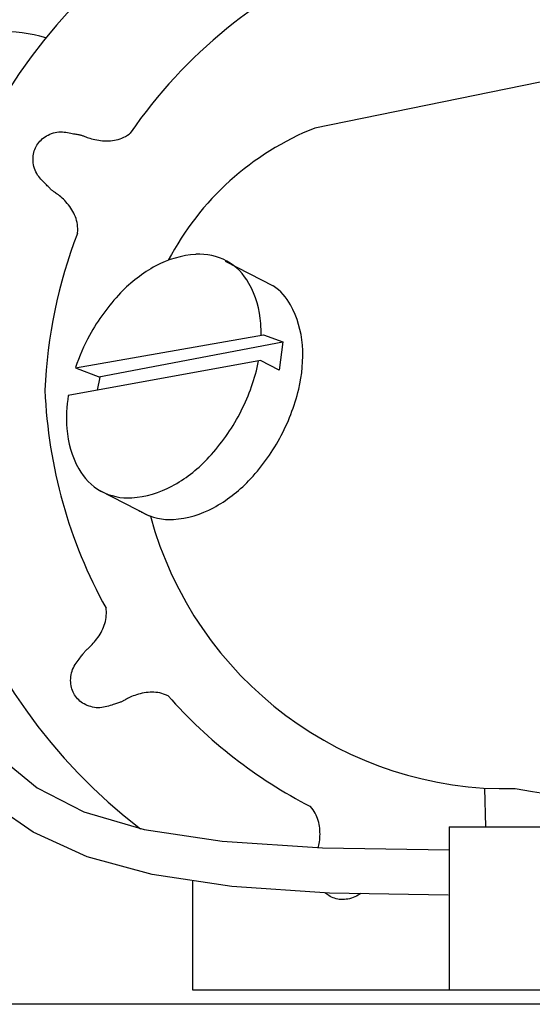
# Model space of a CAD drawing. Extents: x 0.9 to 11.8, y 2 to 8.4.
# Tile 4 of 15: x 4.487 to 4.832, y 2.839 to 3.501. Entities that reach past the tile are written whole.
import ezdxf

# ---------------------------------------------------------------- set-up
doc = ezdxf.new("R2010")
doc.units = 0
doc.header["$MEASUREMENT"] = 0
doc.linetypes.add('solid', pattern=[0])
doc.layers.add('lines & arcs', color=1, linetype='solid')

msp = doc.modelspace()

# ---------------------------------------------------------------- linework, layer by layer
at = {"layer": 'lines & arcs', "color": 5, "linetype": 'solid'}
for p, q in [((4.92044, 3.47602), (4.68527, 3.42819)), ((4.50363, 3.42229), (4.50465, 3.42292)), ((4.50465, 3.42292), (4.50573, 3.4235)), ((4.50573, 3.4235), (4.50685, 3.42402)), ((4.50685, 3.42402), (4.50801, 3.42448)), ((4.50801, 3.42448), (4.5092, 3.42487)), ((4.5092, 3.42487), (4.51041, 3.42518)), ((4.51041, 3.42518), (4.51163, 3.42542)), ((4.51163, 3.42542), (4.51287, 3.42556)), ((4.51287, 3.42556), (4.5141, 3.42561)), ((4.5141, 3.42561), (4.51532, 3.42558)), ((4.51532, 3.42558), (4.51652, 3.42548)), ((4.51652, 3.42548), (4.5177, 3.42534)), ((4.5177, 3.42534), (4.51883, 3.42516)), ((4.51883, 3.42516), (4.51992, 3.42496)), ((4.51992, 3.42496), (4.52096, 3.42475)), ((4.52096, 3.42475), (4.52193, 3.42456)), ((4.52193, 3.42456), (4.52283, 3.42439)), ((4.52283, 3.42439), (4.52365, 3.42425)), ((4.52365, 3.42425), (4.52441, 3.42412)), ((4.52441, 3.42412), (4.5251, 3.42401)), ((4.5251, 3.42401), (4.52574, 3.4239)), ((4.52574, 3.4239), (4.52632, 3.4238)), ((4.52632, 3.4238), (4.52684, 3.4237)), ((4.52684, 3.4237), (4.52731, 3.42359)), ((4.52731, 3.42359), (4.52774, 3.42347)), ((4.52774, 3.42347), (4.52814, 3.42335)), ((4.52814, 3.42335), (4.52854, 3.4232)), ((4.52854, 3.4232), (4.52895, 3.42305)), ((4.52895, 3.42305), (4.5294, 3.42287)), ((4.5294, 3.42287), (4.5299, 3.42267)), ((4.5299, 3.42267), (4.53048, 3.42244)), ((4.53048, 3.42244), (4.53115, 3.42219)), ((4.55662, 3.42197), (4.55784, 3.42261)), ((4.55784, 3.42261), (4.55904, 3.42333)), ((4.55904, 3.42333), (4.56023, 3.42414)), ((4.56023, 3.42414), (4.56098, 3.42471)), ((4.49712, 3.41481), (4.4976, 3.41579)), ((4.4976, 3.41579), (4.49814, 3.41673)), ((4.49814, 3.41673), (4.49874, 3.41763)), ((4.49874, 3.41763), (4.4994, 3.41851)), ((4.4994, 3.41851), (4.50013, 3.41934)), ((4.50013, 3.41934), (4.50091, 3.42014)), ((4.50091, 3.42014), (4.50176, 3.4209)), ((4.50176, 3.4209), (4.50266, 3.42161)), ((4.50266, 3.42161), (4.50363, 3.42229)), ((4.53115, 3.42219), (4.53194, 3.42191)), ((4.53194, 3.42191), (4.53283, 3.42161)), ((4.53283, 3.42161), (4.53381, 3.4213)), ((4.53381, 3.4213), (4.53488, 3.421)), ((4.53488, 3.421), (4.53602, 3.42069)), ((4.53602, 3.42069), (4.53721, 3.42041)), ((4.53721, 3.42041), (4.53845, 3.42015)), ((4.53845, 3.42015), (4.53972, 3.41993)), ((4.53972, 3.41993), (4.54102, 3.41975)), ((4.54102, 3.41975), (4.54233, 3.41962)), ((4.54233, 3.41962), (4.54366, 3.41954)), ((4.54366, 3.41954), (4.54499, 3.41952)), ((4.54499, 3.41952), (4.54633, 3.41954)), ((4.54633, 3.41954), (4.54766, 3.41962)), ((4.54766, 3.41962), (4.54899, 3.41976)), ((4.54899, 3.41976), (4.5503, 3.41996)), ((4.5503, 3.41996), (4.55159, 3.42022)), ((4.55159, 3.42022), (4.55287, 3.42055)), ((4.55287, 3.42055), (4.55414, 3.42095)), ((4.55414, 3.42095), (4.55539, 3.42142)), ((4.55539, 3.42142), (4.55662, 3.42197)), ((4.49558, 3.40833), (4.49567, 3.40948)), ((4.49567, 3.40948), (4.49583, 3.41061)), ((4.49583, 3.41061), (4.49606, 3.4117)), ((4.49606, 3.4117), (4.49635, 3.41277)), ((4.49635, 3.41277), (4.4967, 3.4138)), ((4.4967, 3.4138), (4.49712, 3.41481)), ((4.49556, 3.40715), (4.49558, 3.40833)), ((4.49561, 3.40595), (4.49556, 3.40715)), ((4.49573, 3.40473), (4.49561, 3.40595)), ((4.49592, 3.40351), (4.49573, 3.40473)), ((4.49618, 3.40229), (4.49592, 3.40351)), ((4.49652, 3.40109), (4.49618, 3.40229)), ((4.49694, 3.39991), (4.49652, 3.40109)), ((4.49743, 3.39876), (4.49694, 3.39991)), ((4.498, 3.39766), (4.49743, 3.39876)), ((4.49864, 3.39661), (4.498, 3.39766)), ((4.49935, 3.39561), (4.49864, 3.39661)), ((4.5001, 3.39467), (4.49935, 3.39561)), ((4.50088, 3.39378), (4.5001, 3.39467)), ((4.50166, 3.39293), (4.50088, 3.39378)), ((4.50244, 3.39214), (4.50166, 3.39293)), ((4.50318, 3.39139), (4.50244, 3.39214)), ((4.50388, 3.3907), (4.50318, 3.39139)), ((4.50452, 3.39004), (4.50388, 3.3907)), ((4.5051, 3.38944), (4.50452, 3.39004)), ((4.50563, 3.38888), (4.5051, 3.38944)), ((4.50612, 3.38836), (4.50563, 3.38888)), ((4.50657, 3.38789), (4.50612, 3.38836)), ((4.50698, 3.38747), (4.50657, 3.38789)), ((4.50737, 3.38708), (4.50698, 3.38747)), ((4.50774, 3.38674), (4.50737, 3.38708)), ((4.50809, 3.38645), (4.50774, 3.38674)), ((4.50844, 3.38617), (4.50809, 3.38645)), ((4.5088, 3.38591), (4.50844, 3.38617)), ((4.50919, 3.38565), (4.5088, 3.38591)), ((4.50961, 3.38537), (4.50919, 3.38565)), ((4.51007, 3.38506), (4.50961, 3.38537)), ((4.51059, 3.3847), (4.51007, 3.38506)), ((4.51118, 3.38428), (4.51059, 3.3847)), ((4.51185, 3.38379), (4.51118, 3.38428)), ((4.51258, 3.38322), (4.51185, 3.38379)), ((4.51337, 3.38259), (4.51258, 3.38322)), ((4.51421, 3.38189), (4.51337, 3.38259)), ((4.51507, 3.38113), (4.51421, 3.38189)), ((4.51595, 3.38031), (4.51507, 3.38113)), ((4.51683, 3.37944), (4.51595, 3.38031)), ((4.51771, 3.37851), (4.51683, 3.37944)), ((4.51856, 3.37755), (4.51771, 3.37851)), ((4.51939, 3.37653), (4.51856, 3.37755)), ((4.52019, 3.37548), (4.51939, 3.37653)), ((4.52095, 3.37439), (4.52019, 3.37548)), ((4.52167, 3.37327), (4.52095, 3.37439)), ((4.52235, 3.37212), (4.52167, 3.37327)), ((4.52297, 3.37095), (4.52235, 3.37212)), ((4.52354, 3.36974), (4.52297, 3.37095)), ((4.52405, 3.36852), (4.52354, 3.36974)), ((4.52449, 3.36728), (4.52405, 3.36852)), ((4.52486, 3.36601), (4.52449, 3.36728)), ((4.52516, 3.36471), (4.52486, 3.36601)), ((4.52539, 3.36338), (4.52516, 3.36471)), ((4.52555, 3.36201), (4.52539, 3.36338)), ((4.52547, 3.35726), (4.52551, 3.35769)), ((4.52551, 3.35769), (4.52561, 3.35917)), ((4.52562, 3.36061), (4.52555, 3.36201)), ((4.52561, 3.35917), (4.52562, 3.36061)), ((4.62481, 3.33873), (4.65725, 3.32216)), ((4.52405, 3.26709), (4.65057, 3.2892)), ((4.53984, 3.26101), (4.66359, 3.28436)), ((4.65057, 3.2892), (4.66374, 3.28445)), ((4.66374, 3.28445), (4.66111, 3.26548)), ((4.64859, 3.27181), (4.51928, 3.24846)), ((4.66111, 3.26548), (4.64859, 3.27181)), ((4.52407, 3.26706), (4.54054, 3.26074)), ((4.54054, 3.26074), (4.53871, 3.25197)), ((4.54056, 3.18451), (4.57375, 3.16756)), ((4.54478, 3.10453), (4.54465, 3.10546)), ((4.54452, 3.09777), (4.54472, 3.09908)), ((4.54472, 3.09908), (4.54486, 3.10041)), ((4.54489, 3.10313), (4.54478, 3.10453)), ((4.54486, 3.10041), (4.54491, 3.10176)), ((4.54491, 3.10176), (4.54489, 3.10313)), ((4.54193, 3.09026), (4.5425, 3.09146)), ((4.5425, 3.09146), (4.54302, 3.09269)), ((4.54302, 3.09269), (4.54349, 3.09394)), ((4.54349, 3.09394), (4.5439, 3.0952)), ((4.5439, 3.0952), (4.54424, 3.09648)), ((4.54424, 3.09648), (4.54452, 3.09777)), ((4.53844, 3.08468), (4.53921, 3.08572)), ((4.53921, 3.08572), (4.53994, 3.08681)), ((4.53994, 3.08681), (4.54065, 3.08792)), ((4.54065, 3.08792), (4.54131, 3.08907)), ((4.54131, 3.08907), (4.54193, 3.09026)), ((4.53198, 3.07779), (4.53238, 3.07815)), ((4.53238, 3.07815), (4.53284, 3.07857)), ((4.53284, 3.07857), (4.53337, 3.07906)), ((4.53337, 3.07906), (4.53397, 3.07964)), ((4.53397, 3.07964), (4.53463, 3.0803)), ((4.53463, 3.0803), (4.53535, 3.08105)), ((4.53535, 3.08105), (4.5361, 3.08186)), ((4.5361, 3.08186), (4.53687, 3.08275)), ((4.53687, 3.08275), (4.53766, 3.08369)), ((4.53766, 3.08369), (4.53844, 3.08468)), ((4.52653, 3.07108), (4.52713, 3.07186)), ((4.52713, 3.07186), (4.52768, 3.07259)), ((4.52768, 3.07259), (4.52818, 3.07326)), ((4.52818, 3.07326), (4.52863, 3.07389)), ((4.52863, 3.07389), (4.52904, 3.07446)), ((4.52904, 3.07446), (4.52942, 3.07498)), ((4.52942, 3.07498), (4.52977, 3.07545)), ((4.52977, 3.07545), (4.53009, 3.07587)), ((4.53009, 3.07587), (4.5304, 3.07625)), ((4.5304, 3.07625), (4.53069, 3.07658)), ((4.53069, 3.07658), (4.53099, 3.07688)), ((4.53099, 3.07688), (4.53129, 3.07717)), ((4.53129, 3.07717), (4.53162, 3.07747)), ((4.53162, 3.07747), (4.53198, 3.07779)), ((4.5222, 3.06419), (4.52271, 3.06532)), ((4.52271, 3.06532), (4.52328, 3.06639)), ((4.52328, 3.06639), (4.5239, 3.06743)), ((4.5239, 3.06743), (4.52455, 3.06841)), ((4.52455, 3.06841), (4.52522, 3.06935)), ((4.52522, 3.06935), (4.52589, 3.07024)), ((4.52589, 3.07024), (4.52653, 3.07108)), ((4.5209, 3.05812), (4.521, 3.05936)), ((4.521, 3.05936), (4.52118, 3.0606)), ((4.52118, 3.0606), (4.52144, 3.06182)), ((4.52144, 3.06182), (4.52178, 3.06302)), ((4.52178, 3.06302), (4.5222, 3.06419)), ((4.52086, 3.05688), (4.5209, 3.05812)), ((4.5209, 3.05566), (4.52086, 3.05688)), ((4.52101, 3.05446), (4.5209, 3.05566)), ((4.52119, 3.0533), (4.52101, 3.05446)), ((4.52142, 3.05217), (4.52119, 3.0533)), ((4.52172, 3.05107), (4.52142, 3.05217)), ((4.52209, 3.05002), (4.52172, 3.05107)), ((4.52252, 3.049), (4.52209, 3.05002)), ((4.523, 3.04801), (4.52252, 3.049)), ((4.52354, 3.04707), (4.523, 3.04801)), ((4.52414, 3.04617), (4.52354, 3.04707)), ((4.5248, 3.0453), (4.52414, 3.04617)), ((4.52552, 3.04448), (4.5248, 3.0453)), ((4.55997, 3.04507), (4.55914, 3.04466)), ((4.5609, 3.04549), (4.55997, 3.04507)), ((4.56189, 3.04593), (4.5609, 3.04549)), ((4.56296, 3.04636), (4.56189, 3.04593)), ((4.56408, 3.04678), (4.56296, 3.04636)), ((4.56526, 3.04719), (4.56408, 3.04678)), ((4.56647, 3.04756), (4.56526, 3.04719)), ((4.56772, 3.04789), (4.56647, 3.04756)), ((4.569, 3.04819), (4.56772, 3.04789)), ((4.57029, 3.04843), (4.569, 3.04819)), ((4.57161, 3.04863), (4.57029, 3.04843)), ((4.57293, 3.04878), (4.57161, 3.04863)), ((4.57426, 3.04887), (4.57293, 3.04878)), ((4.57559, 3.0489), (4.57426, 3.04887)), ((4.57692, 3.04887), (4.57559, 3.0489)), ((4.57824, 3.04878), (4.57692, 3.04887)), ((4.57955, 3.04862), (4.57824, 3.04878)), ((4.58086, 3.04839), (4.57955, 3.04862)), ((4.58216, 3.04808), (4.58086, 3.04839)), ((4.58345, 3.04769), (4.58216, 3.04808)), ((4.58474, 3.04722), (4.58345, 3.04769)), ((4.58637, 3.04651), (4.58474, 3.04722)), ((4.52629, 3.0437), (4.52552, 3.04448)), ((4.52711, 3.04297), (4.52629, 3.0437)), ((4.52799, 3.04228), (4.52711, 3.04297)), ((4.52893, 3.04164), (4.52799, 3.04228)), ((4.52992, 3.04104), (4.52893, 3.04164)), ((4.53097, 3.0405), (4.52992, 3.04104)), ((4.53206, 3.04), (4.53097, 3.0405)), ((4.53321, 3.03957), (4.53206, 3.04)), ((4.53439, 3.0392), (4.53321, 3.03957)), ((4.53559, 3.03889), (4.53439, 3.0392)), ((4.53682, 3.03866), (4.53559, 3.03889)), ((4.53806, 3.0385), (4.53682, 3.03866)), ((4.53931, 3.03843), (4.53806, 3.0385)), ((4.54055, 3.03845), (4.53931, 3.03843)), ((4.54178, 3.03856), (4.54055, 3.03845)), ((4.54298, 3.03875), (4.54178, 3.03856)), ((4.54416, 3.039), (4.54298, 3.03875)), ((4.54531, 3.0393), (4.54416, 3.039)), ((4.54641, 3.03962), (4.54531, 3.0393)), ((4.54747, 3.03996), (4.54641, 3.03962)), ((4.54847, 3.04029), (4.54747, 3.03996)), ((4.54941, 3.04061), (4.54847, 3.04029)), ((4.55028, 3.04089), (4.54941, 3.04061)), ((4.55108, 3.04114), (4.55028, 3.04089)), ((4.55181, 3.04137), (4.55108, 3.04114)), ((4.55249, 3.04157), (4.55181, 3.04137)), ((4.55311, 3.04176), (4.55249, 3.04157)), ((4.55368, 3.04195), (4.55311, 3.04176)), ((4.55419, 3.04212), (4.55368, 3.04195)), ((4.55466, 3.0423), (4.55419, 3.04212)), ((4.55509, 3.04248), (4.55466, 3.0423)), ((4.55549, 3.04268), (4.55509, 3.04248)), ((4.55588, 3.04289), (4.55549, 3.04268)), ((4.55629, 3.04311), (4.55588, 3.04289)), ((4.55673, 3.04336), (4.55629, 3.04311)), ((4.55721, 3.04364), (4.55673, 3.04336)), ((4.55776, 3.04395), (4.55721, 3.04364)), ((4.5584, 3.04429), (4.55776, 3.04395)), ((4.55914, 3.04466), (4.5584, 3.04429)), ((4.473, 3.00529), (4.49836, 2.98454)), ((4.49836, 2.98454), (4.52982, 2.96848)), ((4.80023, 2.95839), (4.79966, 2.98444)), ((4.49554, 2.95474), (4.46447, 2.97626)), ((4.68218, 2.97206), (4.68205, 2.9722)), ((4.52982, 2.96848), (4.57032, 2.9567)), ((4.68312, 2.97096), (4.68218, 2.97206)), ((4.68398, 2.96984), (4.68312, 2.97096)), ((4.68474, 2.9687), (4.68398, 2.96984)), ((4.68543, 2.96754), (4.68474, 2.9687)), ((4.68603, 2.96635), (4.68543, 2.96754)), ((4.68657, 2.96514), (4.68603, 2.96635)), ((4.68704, 2.96391), (4.68657, 2.96514)), ((4.68744, 2.96265), (4.68704, 2.96391)), ((4.68778, 2.96136), (4.68744, 2.96265)), ((4.68807, 2.96006), (4.68778, 2.96136)), ((4.6883, 2.95875), (4.68807, 2.96006)), ((4.5319, 2.93823), (4.49554, 2.95474)), ((4.57032, 2.9567), (4.62282, 2.94881)), ((4.68847, 2.95742), (4.6883, 2.95875)), ((4.68859, 2.95609), (4.68847, 2.95742)), ((4.68865, 2.95477), (4.68859, 2.95609)), ((4.68864, 2.95214), (4.68867, 2.95345)), ((4.68867, 2.95345), (4.68865, 2.95477)), ((4.77563, 2.95839), (4.99043, 2.95839)), ((4.77563, 2.95839), (4.77563, 2.8489)), ((4.62282, 2.94881), (4.69027, 2.94437)), ((4.68773, 2.9451), (4.68793, 2.94611)), ((4.68793, 2.94611), (4.68812, 2.94721)), ((4.68812, 2.94721), (4.68829, 2.94837)), ((4.68829, 2.94837), (4.68844, 2.94959)), ((4.68844, 2.94959), (4.68856, 2.95085)), ((4.68856, 2.95085), (4.68864, 2.95214)), ((4.68761, 2.94454), (4.68773, 2.9451)), ((4.69027, 2.94437), (4.77563, 2.94298)), ((4.57578, 2.92624), (4.5319, 2.93823)), ((4.62942, 2.91828), (4.57578, 2.92624)), ((4.60293, 2.92221), (4.60293, 2.8489)), ((4.69507, 2.91386), (4.62942, 2.91828)), ((4.69452, 2.91222), (4.69183, 2.91408)), ((4.77498, 2.91249), (4.69507, 2.91386)), ((4.71621, 2.9135), (4.71327, 2.91183)), ((4.69546, 2.91166), (4.69452, 2.91222)), ((4.69642, 2.91116), (4.69546, 2.91166)), ((4.69742, 2.91073), (4.69642, 2.91116)), ((4.69844, 2.91036), (4.69742, 2.91073)), ((4.69949, 2.91006), (4.69844, 2.91036)), ((4.70056, 2.90982), (4.69949, 2.91006)), ((4.70165, 2.90965), (4.70056, 2.90982)), ((4.70276, 2.90955), (4.70165, 2.90965)), ((4.7039, 2.90952), (4.70276, 2.90955)), ((4.70505, 2.90956), (4.7039, 2.90952)), ((4.70622, 2.90966), (4.70505, 2.90956)), ((4.70741, 2.90984), (4.70622, 2.90966)), ((4.70861, 2.9101), (4.70741, 2.90984)), ((4.70981, 2.91042), (4.70861, 2.9101)), ((4.71099, 2.91082), (4.70981, 2.91042)), ((4.71215, 2.91129), (4.71099, 2.91082)), ((4.71327, 2.91183), (4.71215, 2.91129)), ((4.60293, 2.8489), (5.22693, 2.8489)), ((4.99958, 2.83908), (4.44321, 2.83908))]:
    msp.add_line(p, q, dxfattribs=at)
for centre, radius, start, end in [((4.79501, 3.25402), 0.37381, 97.1758, 232.59995), ((4.83303, 3.23841), 0.32973, 112.27214, 145.59648), ((4.47674, 3.40151), 0.09141, 72.60091, 92.9354), ((4.75596, 3.25051), 0.19123, 111.69313, 152.3365), ((4.83303, 3.23841), 0.32973, 158.87171, 177.66036), ((4.60971, 3.27707), 0.06637, 93.9499, 118.41946), ((4.60774, 3.30563), 0.03775, 61.30911, 93.9499), ((4.60774, 3.30563), 0.03775, 28.66831, 61.30911), ((4.62362, 3.25138), 0.09559, 118.41946, 136.31384), ((4.58263, 3.2919), 0.06637, 4.19875, 28.66831), ((4.6527, 3.22361), 0.1358, 136.31384, 151.3091), ((4.63573, 3.29114), 0.03775, 28.66831, 55.2488), ((4.61062, 3.27741), 0.06637, 4.19875, 28.66831), ((4.55349, 3.28976), 0.09559, 359.50597, 364.19875), ((4.6527, 3.22361), 0.1358, 151.3091, 161.32474), ((4.58147, 3.27527), 0.09559, 346.30437, 364.19875), ((4.55349, 3.28976), 0.09559, 346.30437, 349.03605), ((4.51442, 3.29928), 0.1358, 331.3091, 346.30437), ((4.83303, 3.26533), 0.32973, 182.33964, 209.0027), ((4.54241, 3.28479), 0.1358, 331.3091, 346.30437), ((4.61363, 3.23313), 0.09559, 170.76616, 184.19875), ((4.51442, 3.29928), 0.1358, 316.31384, 331.3091), ((4.58449, 3.23099), 0.06637, 184.19875, 208.66831), ((4.54241, 3.28479), 0.1358, 316.31384, 331.3091), ((4.5435, 3.27151), 0.09559, 298.41946, 316.31384), ((4.55938, 3.21725), 0.03775, 208.66831, 241.3091), ((4.57149, 3.25702), 0.09559, 298.41946, 316.31384), ((4.55938, 3.21725), 0.03775, 241.3091, 273.9499), ((4.5574, 3.24581), 0.06637, 273.9499, 298.41946), ((4.58736, 3.20276), 0.03775, 237.01647, 241.3091), ((4.58539, 3.23132), 0.06637, 273.9499, 298.41946), ((4.58736, 3.20276), 0.03775, 241.3091, 273.9499), ((4.81431, 3.2325), 0.24849, 195.21914, 271.31337), ((4.89968, 3.41299), 0.43626, 259.47731, 308.72074), ((4.83303, 3.26533), 0.32973, 221.57765, 242.77284)]:
    msp.add_arc(centre, radius, start, end, dxfattribs=at)

doc.saveas('drawing.dxf')
